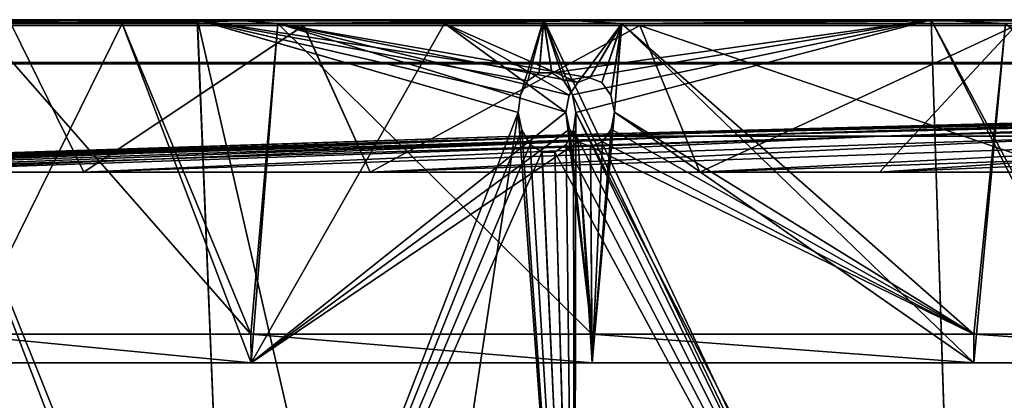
# Model space of a CAD drawing. Header units: millimetres. Extents: x -251 to 251, y -32 to 24.
# Tile 5 of 25: x -205 to -152, y 3 to 24. Entities that reach past the tile are written whole.
import ezdxf

# ---------------------------------------------------------------- set-up
doc = ezdxf.new("R2010")
doc.units = ezdxf.units.MM
doc.header["$LTSCALE"] = 81.481481
for name, color, linetype in [('35', 7, 'CONTINUOUS'), ('36', 7, 'CONTINUOUS'), ('41', 7, 'CONTINUOUS'), ('46', 7, 'CONTINUOUS'), ('47', 7, 'CONTINUOUS'), ('48', 7, 'CONTINUOUS'), ('68', 7, 'CONTINUOUS'), ('69', 7, 'CONTINUOUS'), ('70', 7, 'CONTINUOUS'), ('71', 7, 'CONTINUOUS')]:
    doc.layers.add(name, color=color, linetype=linetype)

msp = doc.modelspace()

# ---------------------------------------------------------------- linework, layer by layer
at = {"layer": '35', "linetype": 'CONTINUOUS'}
for points in [[(-210.104, -21.354, -132.017), (-212.102, 23.75, -133.279), (-194.001, -21.354, -154.711), (-210.104, -21.354, -132.017)], [(-212.102, 23.75, -133.279), (-195.845, 23.75, -156.191), (-194.001, -21.354, -154.711), (-212.102, 23.75, -133.279)], [(-178.496, 18.732, -175.38), (-195.845, 23.75, -156.191), (-178.378, 19.686, -175.571), (-178.496, 18.732, -175.38)], [(-194.001, -21.354, -154.711), (-195.845, 23.75, -156.191), (-178.496, 18.732, -175.38), (-194.001, -21.354, -154.711)], [(-195.845, 23.75, -156.191), (-177.124, 23.75, -177.138), (-178.378, 19.686, -175.571), (-195.845, 23.75, -156.191)], [(-178.378, 19.686, -175.571), (-177.124, 23.75, -177.138), (-177.977, 20.451, -176.034), (-178.378, 19.686, -175.571)], [(-177.977, 20.451, -176.034), (-177.124, 23.75, -177.138), (-177.369, 20.877, -176.678), (-177.977, 20.451, -176.034)], [(-177.369, 20.877, -176.678), (-177.124, 23.75, -177.138), (-176.676, 20.876, -177.372), (-177.369, 20.877, -176.678)], [(-177.124, 23.75, -177.138), (-156.177, 23.75, -195.856), (-176.676, 20.876, -177.372), (-177.124, 23.75, -177.138)], [(-176.676, 20.876, -177.372), (-156.177, 23.75, -195.856), (-176.035, 20.452, -177.977), (-176.676, 20.876, -177.372)], [(-176.035, 20.452, -177.977), (-156.177, 23.75, -195.856), (-175.571, 19.687, -178.378), (-176.035, 20.452, -177.977)], [(-175.571, 19.687, -178.378), (-156.177, 23.75, -195.856), (-175.38, 18.732, -178.496), (-175.571, 19.687, -178.378)], [(-156.177, 23.75, -195.856), (-154.711, -21.354, -194.001), (-175.38, 18.732, -178.496), (-156.177, 23.75, -195.856)], [(-156.177, 23.75, -195.856), (-133.265, 23.75, -212.111), (-132.017, -21.354, -210.104), (-156.177, 23.75, -195.856)], [(-154.711, -21.354, -194.001), (-156.177, 23.75, -195.856), (-132.017, -21.354, -210.104), (-154.711, -21.354, -194.001)], [(-194.001, -21.354, -154.711), (-178.496, 18.732, -175.38), (-178.307, 17.776, -175.501), (-194.001, -21.354, -154.711)], [(-175.38, 18.732, -178.496), (-175.459, -21.354, -175.459), (-175.5, 17.778, -178.308), (-175.38, 18.732, -178.496)], [(-154.711, -21.354, -194.001), (-175.459, -21.354, -175.459), (-175.38, 18.732, -178.496), (-154.711, -21.354, -194.001)], [(-177.85, 17.012, -175.907), (-194.001, -21.354, -154.711), (-178.307, 17.776, -175.501), (-177.85, 17.012, -175.907)], [(-175.5, 17.778, -178.308), (-175.459, -21.354, -175.459), (-175.907, 17.012, -177.85), (-175.5, 17.778, -178.308)], [(-177.213, 16.587, -176.517), (-194.001, -21.354, -154.711), (-177.85, 17.012, -175.907), (-177.213, 16.587, -176.517)], [(-175.459, -21.354, -175.459), (-194.001, -21.354, -154.711), (-177.213, 16.587, -176.517), (-175.459, -21.354, -175.459)], [(-176.519, 16.587, -177.211), (-175.459, -21.354, -175.459), (-177.213, 16.587, -176.517), (-176.519, 16.587, -177.211)], [(-175.907, 17.012, -177.85), (-175.459, -21.354, -175.459), (-176.519, 16.587, -177.211), (-175.907, 17.012, -177.85)]]:
    msp.add_3dface(points, dxfattribs=at)
at = {"layer": '36', "linetype": 'CONTINUOUS'}
for points in [[(-208.965, 6.75, -131.301), (-192.95, 6.75, -153.872), (-207.693, 23.552, -133.684), (-208.965, 6.75, -131.301)], [(-207.693, 23.552, -133.684), (-192.95, 6.75, -153.872), (-199.901, 23.552, -145.077), (-207.693, 23.552, -133.684)], [(-199.901, 23.552, -145.077), (-192.95, 6.75, -153.872), (-191.488, 23.552, -156.013), (-199.901, 23.552, -145.077)], [(-192.95, 6.75, -153.872), (-174.509, 6.75, -174.509), (-191.488, 23.552, -156.013), (-192.95, 6.75, -153.872)], [(-191.488, 23.552, -156.013), (-174.509, 6.75, -174.509), (-175.915, 18.75, -173.299), (-191.488, 23.552, -156.013)], [(-172.906, 23.552, -176.385), (-191.488, 23.552, -156.013), (-174.629, 20.6, -174.627), (-172.906, 23.552, -176.385)], [(-174.629, 20.6, -174.627), (-191.488, 23.552, -156.013), (-175.279, 20.352, -173.971), (-174.629, 20.6, -174.627)], [(-175.279, 20.352, -173.971), (-191.488, 23.552, -156.013), (-175.749, 19.676, -173.484), (-175.279, 20.352, -173.971)], [(-175.749, 19.676, -173.484), (-191.488, 23.552, -156.013), (-175.915, 18.75, -173.299), (-175.749, 19.676, -173.484)], [(-173.97, 20.352, -175.279), (-172.906, 23.552, -176.385), (-174.629, 20.6, -174.627), (-173.97, 20.352, -175.279)], [(-173.483, 19.674, -175.75), (-172.906, 23.552, -176.385), (-173.97, 20.352, -175.279), (-173.483, 19.674, -175.75)], [(-173.299, 18.75, -175.915), (-172.906, 23.552, -176.385), (-173.483, 19.674, -175.75), (-173.299, 18.75, -175.915)], [(-153.872, 6.75, -192.95), (-172.906, 23.552, -176.385), (-173.299, 18.75, -175.915), (-153.872, 6.75, -192.95)], [(-172.906, 23.552, -176.385), (-153.872, 6.75, -192.95), (-152.163, 23.552, -194.561), (-172.906, 23.552, -176.385)], [(-153.872, 6.75, -192.95), (-131.301, 6.75, -208.965), (-152.163, 23.552, -194.561), (-153.872, 6.75, -192.95)], [(-175.915, 18.75, -173.299), (-174.509, 6.75, -174.509), (-175.734, 17.826, -173.467), (-175.915, 18.75, -173.299)], [(-153.872, 6.75, -192.95), (-173.299, 18.75, -175.915), (-173.468, 17.824, -175.733), (-153.872, 6.75, -192.95)], [(-175.734, 17.826, -173.467), (-174.509, 6.75, -174.509), (-175.252, 17.148, -173.943), (-175.734, 17.826, -173.467)], [(-173.943, 17.148, -175.251), (-153.872, 6.75, -192.95), (-173.468, 17.824, -175.733), (-173.943, 17.148, -175.251)], [(-175.252, 17.148, -173.943), (-174.509, 6.75, -174.509), (-174.596, 16.9, -174.597), (-175.252, 17.148, -173.943)], [(-174.596, 16.9, -174.597), (-153.872, 6.75, -192.95), (-173.943, 17.148, -175.251), (-174.596, 16.9, -174.597)], [(-174.509, 6.75, -174.509), (-153.872, 6.75, -192.95), (-174.596, 16.9, -174.597), (-174.509, 6.75, -174.509)]]:
    msp.add_3dface(points, dxfattribs=at)
at = {"layer": '41', "linetype": 'CONTINUOUS'}
for points in [[(-192.94, 5.205, 153.855), (-208.952, 5.205, 131.287), (-199.906, 23.552, 145.07), (-192.94, 5.205, 153.855)], [(-199.906, 23.552, 145.07), (-208.952, 5.205, 131.287), (-207.694, 23.552, 133.682), (-199.906, 23.552, 145.07)], [(-191.491, 23.552, 156.01), (-192.94, 5.205, 153.855), (-199.906, 23.552, 145.07), (-191.491, 23.552, 156.01)], [(-182.478, 23.552, 166.462), (-192.94, 5.205, 153.855), (-191.491, 23.552, 156.01), (-182.478, 23.552, 166.462)], [(-192.94, 5.205, 153.855), (-182.478, 23.552, 166.462), (-175.915, 18.75, 173.299), (-192.94, 5.205, 153.855)], [(-182.478, 23.552, 166.462), (-172.897, 23.552, 176.392), (-175.279, 20.352, 173.97), (-182.478, 23.552, 166.462)], [(-175.915, 18.75, 173.299), (-182.478, 23.552, 166.462), (-175.75, 19.674, 173.483), (-175.915, 18.75, 173.299)], [(-175.75, 19.674, 173.483), (-182.478, 23.552, 166.462), (-175.279, 20.352, 173.97), (-175.75, 19.674, 173.483)], [(-175.279, 20.352, 173.97), (-172.897, 23.552, 176.392), (-174.627, 20.6, 174.629), (-175.279, 20.352, 173.97)], [(-174.627, 20.6, 174.629), (-172.897, 23.552, 176.392), (-173.971, 20.352, 175.279), (-174.627, 20.6, 174.629)], [(-173.971, 20.352, 175.279), (-172.897, 23.552, 176.392), (-173.484, 19.676, 175.749), (-173.971, 20.352, 175.279)], [(-173.484, 19.676, 175.749), (-172.897, 23.552, 176.392), (-173.299, 18.75, 175.915), (-173.484, 19.676, 175.749)], [(-172.897, 23.552, 176.392), (-153.868, 5.205, 192.929), (-173.299, 18.75, 175.915), (-172.897, 23.552, 176.392)], [(-152.154, 23.552, 194.569), (-153.868, 5.205, 192.929), (-172.897, 23.552, 176.392), (-152.154, 23.552, 194.569)], [(-131.3, 5.205, 208.944), (-153.868, 5.205, 192.929), (-152.154, 23.552, 194.569), (-131.3, 5.205, 208.944)], [(-192.94, 5.205, 153.855), (-175.915, 18.75, 173.299), (-175.733, 17.824, 173.468), (-192.94, 5.205, 153.855)], [(-153.868, 5.205, 192.929), (-174.501, 5.205, 174.489), (-173.299, 18.75, 175.915), (-153.868, 5.205, 192.929)], [(-173.299, 18.75, 175.915), (-174.501, 5.205, 174.489), (-173.467, 17.826, 175.734), (-173.299, 18.75, 175.915)], [(-175.251, 17.148, 173.943), (-192.94, 5.205, 153.855), (-175.733, 17.824, 173.468), (-175.251, 17.148, 173.943)], [(-173.467, 17.826, 175.734), (-174.501, 5.205, 174.489), (-173.943, 17.148, 175.252), (-173.467, 17.826, 175.734)], [(-174.501, 5.205, 174.489), (-192.94, 5.205, 153.855), (-175.251, 17.148, 173.943), (-174.501, 5.205, 174.489)], [(-174.597, 16.9, 174.596), (-174.501, 5.205, 174.489), (-175.251, 17.148, 173.943), (-174.597, 16.9, 174.596)], [(-173.943, 17.148, 175.252), (-174.501, 5.205, 174.489), (-174.597, 16.9, 174.596), (-173.943, 17.148, 175.252)], [(-192.935, 5.205, -153.861), (-208.965, 6.75, -131.301), (-208.949, 5.205, -131.291), (-192.935, 5.205, -153.861)], [(-192.95, 6.75, -153.872), (-208.965, 6.75, -131.301), (-192.935, 5.205, -153.861), (-192.95, 6.75, -153.872)], [(-174.509, 6.75, -174.509), (-192.95, 6.75, -153.872), (-174.495, 5.205, -174.495), (-174.509, 6.75, -174.509)], [(-174.495, 5.205, -174.495), (-192.95, 6.75, -153.872), (-192.935, 5.205, -153.861), (-174.495, 5.205, -174.495)], [(-153.861, 5.205, -192.935), (-174.509, 6.75, -174.509), (-174.495, 5.205, -174.495), (-153.861, 5.205, -192.935)], [(-153.872, 6.75, -192.95), (-174.509, 6.75, -174.509), (-153.861, 5.205, -192.935), (-153.872, 6.75, -192.95)], [(-131.291, 5.205, -208.949), (-153.872, 6.75, -192.95), (-153.861, 5.205, -192.935), (-131.291, 5.205, -208.949)], [(-131.301, 6.75, -208.965), (-153.872, 6.75, -192.95), (-131.291, 5.205, -208.949), (-131.301, 6.75, -208.965)]]:
    msp.add_3dface(points, dxfattribs=at)
at = {"layer": '46', "linetype": 'CONTINUOUS'}
for points in [[(-212.1, 23.75, 133.282), (-193.9, -23.85, 154.627), (-195.842, 23.75, 156.194), (-212.1, 23.75, 133.282)], [(-209.995, -23.85, 131.943), (-193.9, -23.85, 154.627), (-212.1, 23.75, 133.282), (-209.995, -23.85, 131.943)], [(-195.842, 23.75, 156.194), (-184.922, -23.85, 165.26), (-178.496, 18.732, 175.38), (-195.842, 23.75, 156.194)], [(-178.378, 19.687, 175.571), (-195.842, 23.75, 156.194), (-178.496, 18.732, 175.38), (-178.378, 19.687, 175.571)], [(-177.977, 20.452, 176.035), (-195.842, 23.75, 156.194), (-178.378, 19.687, 175.571), (-177.977, 20.452, 176.035)], [(-177.372, 20.876, 176.676), (-195.842, 23.75, 156.194), (-177.977, 20.452, 176.035), (-177.372, 20.876, 176.676)], [(-177.121, 23.75, 177.141), (-195.842, 23.75, 156.194), (-177.372, 20.876, 176.676), (-177.121, 23.75, 177.141)], [(-193.9, -23.85, 154.627), (-184.922, -23.85, 165.26), (-195.842, 23.75, 156.194), (-193.9, -23.85, 154.627)], [(-176.678, 20.877, 177.369), (-177.121, 23.75, 177.141), (-177.372, 20.876, 176.676), (-176.678, 20.877, 177.369)], [(-154.625, -23.85, 193.902), (-177.121, 23.75, 177.141), (-175.571, 19.686, 178.378), (-154.625, -23.85, 193.902)], [(-177.121, 23.75, 177.141), (-154.625, -23.85, 193.902), (-156.173, 23.75, 195.858), (-177.121, 23.75, 177.141)], [(-175.571, 19.686, 178.378), (-177.121, 23.75, 177.141), (-176.034, 20.451, 177.977), (-175.571, 19.686, 178.378)], [(-176.034, 20.451, 177.977), (-177.121, 23.75, 177.141), (-176.678, 20.877, 177.369), (-176.034, 20.451, 177.977)], [(-154.625, -23.85, 193.902), (-131.947, -23.85, 209.993), (-156.173, 23.75, 195.858), (-154.625, -23.85, 193.902)], [(-156.173, 23.75, 195.858), (-131.947, -23.85, 209.993), (-133.261, 23.75, 212.114), (-156.173, 23.75, 195.858)], [(-175.38, 18.732, 178.496), (-154.625, -23.85, 193.902), (-175.571, 19.686, 178.378), (-175.38, 18.732, 178.496)], [(-184.922, -23.85, 165.26), (-175.363, -23.85, 175.37), (-178.496, 18.732, 175.38), (-184.922, -23.85, 165.26)], [(-178.496, 18.732, 175.38), (-175.363, -23.85, 175.37), (-178.308, 17.778, 175.5), (-178.496, 18.732, 175.38)], [(-154.625, -23.85, 193.902), (-175.38, 18.732, 178.496), (-175.501, 17.776, 178.307), (-154.625, -23.85, 193.902)], [(-178.308, 17.778, 175.5), (-175.363, -23.85, 175.37), (-177.85, 17.012, 175.907), (-178.308, 17.778, 175.5)], [(-175.907, 17.012, 177.85), (-154.625, -23.85, 193.902), (-175.501, 17.776, 178.307), (-175.907, 17.012, 177.85)], [(-177.85, 17.012, 175.907), (-175.363, -23.85, 175.37), (-177.211, 16.587, 176.519), (-177.85, 17.012, 175.907)], [(-177.211, 16.587, 176.519), (-175.363, -23.85, 175.37), (-176.517, 16.587, 177.213), (-177.211, 16.587, 176.519)], [(-176.517, 16.587, 177.213), (-154.625, -23.85, 193.902), (-175.907, 17.012, 177.85), (-176.517, 16.587, 177.213)], [(-175.363, -23.85, 175.37), (-154.625, -23.85, 193.902), (-176.517, 16.587, 177.213), (-175.363, -23.85, 175.37)]]:
    msp.add_3dface(points, dxfattribs=at)
at = {"layer": '47', "linetype": 'CONTINUOUS'}
for points in [[(-195.845, 23.75, -156.191), (-212.102, 23.75, -133.279), (-191.642, 23.75, -156.141), (-195.845, 23.75, -156.191)], [(-191.642, 23.75, -156.141), (-212.102, 23.75, -133.279), (-207.855, 23.75, -133.802), (-191.642, 23.75, -156.141)], [(-212.1, 23.75, 133.282), (-195.842, 23.75, 156.194), (-207.852, 23.75, 133.806), (-212.1, 23.75, 133.282)], [(-207.852, 23.75, 133.806), (-195.842, 23.75, 156.194), (-191.638, 23.75, 156.146), (-207.852, 23.75, 133.806)], [(-177.124, 23.75, -177.138), (-195.845, 23.75, -156.191), (-173.04, 23.75, -176.532), (-177.124, 23.75, -177.138)], [(-173.04, 23.75, -176.532), (-195.845, 23.75, -156.191), (-191.642, 23.75, -156.141), (-173.04, 23.75, -176.532)], [(-191.638, 23.75, 156.146), (-195.842, 23.75, 156.194), (-173.035, 23.75, 176.537), (-191.638, 23.75, 156.146)], [(-195.842, 23.75, 156.194), (-177.121, 23.75, 177.141), (-173.035, 23.75, 176.537), (-195.842, 23.75, 156.194)], [(-156.177, 23.75, -195.856), (-177.124, 23.75, -177.138), (-152.28, 23.75, -194.724), (-156.177, 23.75, -195.856)], [(-152.28, 23.75, -194.724), (-177.124, 23.75, -177.138), (-173.04, 23.75, -176.532), (-152.28, 23.75, -194.724)], [(-177.121, 23.75, 177.141), (-156.173, 23.75, 195.858), (-152.274, 23.75, 194.728), (-177.121, 23.75, 177.141)], [(-173.035, 23.75, 176.537), (-177.121, 23.75, 177.141), (-152.274, 23.75, 194.728), (-173.035, 23.75, 176.537)], [(-129.622, 23.75, -210.487), (-156.177, 23.75, -195.856), (-152.28, 23.75, -194.724), (-129.622, 23.75, -210.487)], [(-133.265, 23.75, -212.111), (-156.177, 23.75, -195.856), (-129.622, 23.75, -210.487), (-133.265, 23.75, -212.111)], [(-156.173, 23.75, 195.858), (-133.261, 23.75, 212.114), (-129.614, 23.75, 210.492), (-156.173, 23.75, 195.858)], [(-152.274, 23.75, 194.728), (-156.173, 23.75, 195.858), (-129.614, 23.75, 210.492), (-152.274, 23.75, 194.728)]]:
    msp.add_3dface(points, dxfattribs=at)
at = {"layer": '48', "linetype": 'CONTINUOUS'}
for points in [[(-207.852, 23.75, 133.806), (-193.355, 23.692, 153.789), (-209.038, 23.692, 131.683), (-207.852, 23.75, 133.806)], [(-207.855, 23.75, -133.802), (-209.038, 23.692, -131.683), (-193.355, 23.692, -153.789), (-207.855, 23.75, -133.802)], [(-209.038, 23.692, -131.683), (-199.901, 23.552, -145.077), (-193.355, 23.692, -153.789), (-209.038, 23.692, -131.683)], [(-207.693, 23.552, -133.684), (-199.901, 23.552, -145.077), (-209.038, 23.692, -131.683), (-207.693, 23.552, -133.684)], [(-193.355, 23.692, 153.789), (-207.694, 23.552, 133.682), (-209.038, 23.692, 131.683), (-193.355, 23.692, 153.789)], [(-191.642, 23.75, -156.141), (-207.855, 23.75, -133.802), (-193.355, 23.692, -153.789), (-191.642, 23.75, -156.141)], [(-207.852, 23.75, 133.806), (-191.638, 23.75, 156.146), (-193.355, 23.692, 153.789), (-207.852, 23.75, 133.806)], [(-199.906, 23.552, 145.07), (-207.694, 23.552, 133.682), (-193.355, 23.692, 153.789), (-199.906, 23.552, 145.07)], [(-191.491, 23.552, 156.01), (-199.906, 23.552, 145.07), (-193.355, 23.692, 153.789), (-191.491, 23.552, 156.01)], [(-199.901, 23.552, -145.077), (-191.488, 23.552, -156.013), (-193.355, 23.692, -153.789), (-199.901, 23.552, -145.077)], [(-191.638, 23.75, 156.146), (-175.345, 23.692, 174.044), (-193.355, 23.692, 153.789), (-191.638, 23.75, 156.146)], [(-191.642, 23.75, -156.141), (-193.355, 23.692, -153.789), (-175.345, 23.692, -174.044), (-191.642, 23.75, -156.141)], [(-193.355, 23.692, -153.789), (-191.488, 23.552, -156.013), (-175.345, 23.692, -174.044), (-193.355, 23.692, -153.789)], [(-175.345, 23.692, 174.044), (-191.491, 23.552, 156.01), (-193.355, 23.692, 153.789), (-175.345, 23.692, 174.044)], [(-173.04, 23.75, -176.532), (-191.642, 23.75, -156.141), (-175.345, 23.692, -174.044), (-173.04, 23.75, -176.532)], [(-191.638, 23.75, 156.146), (-173.035, 23.75, 176.537), (-175.345, 23.692, 174.044), (-191.638, 23.75, 156.146)], [(-182.478, 23.552, 166.462), (-191.491, 23.552, 156.01), (-175.345, 23.692, 174.044), (-182.478, 23.552, 166.462)], [(-191.488, 23.552, -156.013), (-172.906, 23.552, -176.385), (-175.345, 23.692, -174.044), (-191.488, 23.552, -156.013)], [(-172.897, 23.552, 176.392), (-182.478, 23.552, 166.462), (-175.345, 23.692, 174.044), (-172.897, 23.552, 176.392)], [(-173.035, 23.75, 176.537), (-155.224, 23.692, 192.205), (-175.345, 23.692, 174.044), (-173.035, 23.75, 176.537)], [(-173.04, 23.75, -176.532), (-175.345, 23.692, -174.044), (-155.224, 23.692, -192.205), (-173.04, 23.75, -176.532)], [(-175.345, 23.692, -174.044), (-172.906, 23.552, -176.385), (-155.224, 23.692, -192.205), (-175.345, 23.692, -174.044)], [(-155.224, 23.692, 192.205), (-172.897, 23.552, 176.392), (-175.345, 23.692, 174.044), (-155.224, 23.692, 192.205)], [(-152.28, 23.75, -194.724), (-173.04, 23.75, -176.532), (-155.224, 23.692, -192.205), (-152.28, 23.75, -194.724)], [(-173.035, 23.75, 176.537), (-152.274, 23.75, 194.728), (-155.224, 23.692, 192.205), (-173.035, 23.75, 176.537)], [(-172.906, 23.552, -176.385), (-152.163, 23.552, -194.561), (-155.224, 23.692, -192.205), (-172.906, 23.552, -176.385)], [(-152.154, 23.552, 194.569), (-172.897, 23.552, 176.392), (-155.224, 23.692, 192.205), (-152.154, 23.552, 194.569)], [(-152.274, 23.75, 194.728), (-133.235, 23.692, 208.052), (-155.224, 23.692, 192.205), (-152.274, 23.75, 194.728)], [(-152.28, 23.75, -194.724), (-155.224, 23.692, -192.205), (-133.235, 23.692, -208.052), (-152.28, 23.75, -194.724)], [(-155.224, 23.692, -192.205), (-152.163, 23.552, -194.561), (-133.235, 23.692, -208.052), (-155.224, 23.692, -192.205)], [(-133.235, 23.692, 208.052), (-152.154, 23.552, 194.569), (-155.224, 23.692, 192.205), (-133.235, 23.692, 208.052)], [(-129.622, 23.75, -210.487), (-152.28, 23.75, -194.724), (-133.235, 23.692, -208.052), (-129.622, 23.75, -210.487)], [(-152.274, 23.75, 194.728), (-129.614, 23.75, 210.492), (-133.235, 23.692, 208.052), (-152.274, 23.75, 194.728)]]:
    msp.add_3dface(points, dxfattribs=at)
at = {"layer": '68', "linetype": 'CONTINUOUS'}
for points in [[(-192.829, 21.442, -153.775), (-208.109, 21.368, -130.771), (-208.832, 21.442, -131.22), (-192.829, 21.442, -153.775)], [(-208.829, 21.442, 131.225), (-192.167, 21.368, 153.241), (-192.825, 21.442, 153.779), (-208.829, 21.442, 131.225)], [(-208.114, 21.368, 130.764), (-192.167, 21.368, 153.241), (-208.829, 21.442, 131.225), (-208.114, 21.368, 130.764)], [(-192.161, 21.368, -153.247), (-208.109, 21.368, -130.771), (-192.829, 21.442, -153.775), (-192.161, 21.368, -153.247)], [(-174.4, 21.442, -174.397), (-192.161, 21.368, -153.247), (-192.829, 21.442, -153.775), (-174.4, 21.442, -174.397)], [(-192.167, 21.368, 153.241), (-173.802, 21.368, 173.792), (-192.825, 21.442, 153.779), (-192.167, 21.368, 153.241)], [(-192.825, 21.442, 153.779), (-173.802, 21.368, 173.792), (-174.396, 21.442, 174.402), (-192.825, 21.442, 153.779)], [(-173.796, 21.368, -173.798), (-192.161, 21.368, -153.247), (-174.4, 21.442, -174.397), (-173.796, 21.368, -173.798)], [(-164.345, 21.442, -183.903), (-173.796, 21.368, -173.798), (-174.4, 21.442, -174.397), (-164.345, 21.442, -183.903)], [(-173.802, 21.368, 173.792), (-153.256, 21.368, 192.154), (-174.396, 21.442, 174.402), (-173.802, 21.368, 173.792)], [(-174.396, 21.442, 174.402), (-153.256, 21.368, 192.154), (-153.778, 21.442, 192.826), (-174.396, 21.442, 174.402)], [(-163.775, 21.368, -183.271), (-173.796, 21.368, -173.798), (-164.345, 21.442, -183.903), (-163.775, 21.368, -183.271)], [(-153.771, 21.442, -192.832), (-163.775, 21.368, -183.271), (-164.345, 21.442, -183.903), (-153.771, 21.442, -192.832)], [(-153.238, 21.368, -192.169), (-163.775, 21.368, -183.271), (-153.771, 21.442, -192.832), (-153.238, 21.368, -192.169)], [(-153.256, 21.368, 192.154), (-142.24, 21.368, 200.446), (-153.778, 21.442, 192.826), (-153.256, 21.368, 192.154)], [(-153.778, 21.442, 192.826), (-142.24, 21.368, 200.446), (-142.722, 21.442, 201.147), (-153.778, 21.442, 192.826)], [(-142.712, 21.442, -201.154), (-153.238, 21.368, -192.169), (-153.771, 21.442, -192.832), (-142.712, 21.442, -201.154)], [(-142.217, 21.368, -200.462), (-153.238, 21.368, -192.169), (-142.712, 21.442, -201.154), (-142.217, 21.368, -200.462)]]:
    msp.add_3dface(points, dxfattribs=at)
at = {"layer": '69', "linetype": 'CONTINUOUS'}
for points in [[(-192.837, 23.442, -153.764), (-208.842, 23.442, -131.204), (-205.873, 23.442, -129.351), (-192.837, 23.442, -153.764)], [(-208.84, 23.442, 131.209), (-192.835, 23.442, 153.767), (-205.876, 23.442, 129.347), (-208.84, 23.442, 131.209)], [(-205.876, 23.442, 129.347), (-192.835, 23.442, 153.767), (-190.097, 23.442, 151.586), (-205.876, 23.442, 129.347)], [(-190.095, 23.442, -151.59), (-192.837, 23.442, -153.764), (-205.873, 23.442, -129.351), (-190.095, 23.442, -151.59)], [(-174.409, 23.442, -174.388), (-192.837, 23.442, -153.764), (-190.095, 23.442, -151.59), (-174.409, 23.442, -174.388)], [(-192.835, 23.442, 153.767), (-174.406, 23.442, 174.391), (-190.097, 23.442, 151.586), (-192.835, 23.442, 153.767)], [(-190.097, 23.442, 151.586), (-174.406, 23.442, 174.391), (-171.93, 23.442, 171.918), (-190.097, 23.442, 151.586)], [(-171.927, 23.442, -171.921), (-174.409, 23.442, -174.388), (-190.095, 23.442, -151.59), (-171.927, 23.442, -171.921)], [(-153.785, 23.442, -192.821), (-174.409, 23.442, -174.388), (-171.927, 23.442, -171.921), (-153.785, 23.442, -192.821)], [(-174.406, 23.442, 174.391), (-153.782, 23.442, 192.823), (-171.93, 23.442, 171.918), (-174.406, 23.442, 174.391)], [(-171.93, 23.442, 171.918), (-153.782, 23.442, 192.823), (-151.599, 23.442, 190.087), (-171.93, 23.442, 171.918)], [(-151.596, 23.442, -190.09), (-153.785, 23.442, -192.821), (-171.927, 23.442, -171.921), (-151.596, 23.442, -190.09)], [(-131.227, 23.442, -208.828), (-153.785, 23.442, -192.821), (-151.596, 23.442, -190.09), (-131.227, 23.442, -208.828)], [(-153.782, 23.442, 192.823), (-131.224, 23.442, 208.83), (-151.599, 23.442, 190.087), (-153.782, 23.442, 192.823)]]:
    msp.add_3dface(points, dxfattribs=at)
at = {"layer": '70', "linetype": 'CONTINUOUS'}
for points in [[(-214.927, 15.502, 103.508), (-205.876, 23.442, 129.347), (-201.987, 15.502, 126.919), (-214.927, 15.502, 103.508)], [(-201.984, 15.502, -126.924), (-205.873, 23.442, -129.351), (-214.925, 15.502, -103.511), (-201.984, 15.502, -126.924)], [(-205.876, 23.442, 129.347), (-190.097, 23.442, 151.586), (-201.987, 15.502, 126.919), (-205.876, 23.442, 129.347)], [(-190.095, 23.442, -151.59), (-205.873, 23.442, -129.351), (-201.984, 15.502, -126.924), (-190.095, 23.442, -151.59)], [(-201.987, 15.502, 126.919), (-190.097, 23.442, 151.586), (-186.508, 15.502, 148.735), (-201.987, 15.502, 126.919)], [(-186.505, 15.502, -148.739), (-190.095, 23.442, -151.59), (-201.984, 15.502, -126.924), (-186.505, 15.502, -148.739)], [(-190.097, 23.442, 151.586), (-171.93, 23.442, 171.918), (-186.508, 15.502, 148.735), (-190.097, 23.442, 151.586)], [(-171.927, 23.442, -171.921), (-190.095, 23.442, -151.59), (-186.505, 15.502, -148.739), (-171.927, 23.442, -171.921)], [(-186.508, 15.502, 148.735), (-171.93, 23.442, 171.918), (-168.684, 15.502, 168.681), (-186.508, 15.502, 148.735)], [(-168.679, 15.502, -168.685), (-171.927, 23.442, -171.921), (-186.505, 15.502, -148.739), (-168.679, 15.502, -168.685)], [(-171.93, 23.442, 171.918), (-151.599, 23.442, 190.087), (-168.684, 15.502, 168.681), (-171.93, 23.442, 171.918)], [(-151.596, 23.442, -190.09), (-171.927, 23.442, -171.921), (-148.738, 15.502, -186.506), (-151.596, 23.442, -190.09)], [(-148.738, 15.502, -186.506), (-171.927, 23.442, -171.921), (-168.679, 15.502, -168.685), (-148.738, 15.502, -186.506)], [(-168.684, 15.502, 168.681), (-151.599, 23.442, 190.087), (-158.958, 15.502, 177.875), (-168.684, 15.502, 168.681)], [(-158.958, 15.502, 177.875), (-151.599, 23.442, 190.087), (-148.731, 15.502, 186.512), (-158.958, 15.502, 177.875)]]:
    msp.add_3dface(points, dxfattribs=at)
at = {"layer": '71', "linetype": 'CONTINUOUS'}
for points in [[(-178.506, 17.46, -12.21), (-178.506, 17.46, 12.21), (-118.951, 19.027, -8.136), (-178.506, 17.46, -12.21)], [(-116.735, 19.027, -24.258), (-178.506, 17.46, -12.21), (-118.951, 19.027, -8.136), (-116.735, 19.027, -24.258)], [(-178.506, 17.46, 12.21), (-175.181, 17.46, 36.403), (-118.951, 19.027, 8.136), (-178.506, 17.46, 12.21)], [(-118.951, 19.027, -8.136), (-178.506, 17.46, 12.21), (-118.951, 19.027, 8.136), (-118.951, 19.027, -8.136)], [(-175.181, 17.46, -36.403), (-178.506, 17.46, -12.21), (-116.735, 19.027, -24.258), (-175.181, 17.46, -36.403)], [(-112.345, 19.027, -39.927), (-175.181, 17.46, -36.403), (-116.735, 19.027, -24.258), (-112.345, 19.027, -39.927)], [(-175.181, 17.46, 36.403), (-168.593, 17.46, 59.918), (-116.735, 19.027, 24.258), (-175.181, 17.46, 36.403)], [(-118.951, 19.027, 8.136), (-175.181, 17.46, 36.403), (-116.735, 19.027, 24.258), (-118.951, 19.027, 8.136)], [(-168.593, 17.46, -59.918), (-175.181, 17.46, -36.403), (-112.345, 19.027, -39.927), (-168.593, 17.46, -59.918)], [(-168.593, 17.46, 59.918), (-158.864, 17.46, 82.316), (-112.345, 19.027, 39.927), (-168.593, 17.46, 59.918)], [(-116.735, 19.027, 24.258), (-168.593, 17.46, 59.918), (-112.345, 19.027, 39.927), (-116.735, 19.027, 24.258)], [(-105.862, 19.027, -54.853), (-168.593, 17.46, -59.918), (-112.345, 19.027, -39.927), (-105.862, 19.027, -54.853)], [(-158.864, 17.46, -82.316), (-168.593, 17.46, -59.918), (-105.862, 19.027, -54.853), (-158.864, 17.46, -82.316)], [(-97.406, 19.027, -68.757), (-158.864, 17.46, -82.316), (-105.862, 19.027, -54.853), (-97.406, 19.027, -68.757)], [(-146.175, 17.46, -103.182), (-158.864, 17.46, -82.316), (-97.406, 19.027, -68.757), (-146.175, 17.46, -103.182)], [(-158.864, 17.46, 82.316), (-146.175, 17.46, 103.182), (-105.862, 19.027, 54.853), (-158.864, 17.46, 82.316)], [(-112.345, 19.027, 39.927), (-158.864, 17.46, 82.316), (-105.862, 19.027, 54.853), (-112.345, 19.027, 39.927)], [(-238.553, 15.502, -0.003), (-237.053, 15.502, 26.704), (-178.506, 17.46, 12.21), (-238.553, 15.502, -0.003)], [(-178.506, 17.46, -12.21), (-238.553, 15.502, -0.003), (-178.506, 17.46, 12.21), (-178.506, 17.46, -12.21)], [(-237.053, 15.502, -26.71), (-238.553, 15.502, -0.003), (-178.506, 17.46, -12.21), (-237.053, 15.502, -26.71)], [(-178.506, 17.46, 12.21), (-237.053, 15.502, 26.704), (-175.181, 17.46, 36.403), (-178.506, 17.46, 12.21)], [(-237.053, 15.502, 26.704), (-232.572, 15.502, 53.081), (-175.181, 17.46, 36.403), (-237.053, 15.502, 26.704)], [(-175.181, 17.46, -36.403), (-237.053, 15.502, -26.71), (-178.506, 17.46, -12.21), (-175.181, 17.46, -36.403)], [(-232.573, 15.502, -53.078), (-237.053, 15.502, -26.71), (-175.181, 17.46, -36.403), (-232.573, 15.502, -53.078)], [(-168.593, 17.46, -59.918), (-232.573, 15.502, -53.078), (-175.181, 17.46, -36.403), (-168.593, 17.46, -59.918)], [(-225.167, 15.502, -78.787), (-232.573, 15.502, -53.078), (-168.593, 17.46, -59.918), (-225.167, 15.502, -78.787)], [(-232.572, 15.502, 53.081), (-229.228, 15.502, 66.044), (-175.181, 17.46, 36.403), (-232.572, 15.502, 53.081)], [(-229.228, 15.502, 66.044), (-225.163, 15.502, 78.798), (-175.181, 17.46, 36.403), (-229.228, 15.502, 66.044)], [(-220.392, 15.502, -91.294), (-225.167, 15.502, -78.787), (-168.593, 17.46, -59.918), (-220.392, 15.502, -91.294)], [(-175.181, 17.46, 36.403), (-225.163, 15.502, 78.798), (-168.593, 17.46, 59.918), (-175.181, 17.46, 36.403)], [(-225.163, 15.502, 78.798), (-214.927, 15.502, 103.508), (-168.593, 17.46, 59.918), (-225.163, 15.502, 78.798)], [(-158.864, 17.46, -82.316), (-220.392, 15.502, -91.294), (-168.593, 17.46, -59.918), (-158.864, 17.46, -82.316)], [(-214.925, 15.502, -103.511), (-220.392, 15.502, -91.294), (-158.864, 17.46, -82.316), (-214.925, 15.502, -103.511)], [(-168.593, 17.46, 59.918), (-214.927, 15.502, 103.508), (-158.864, 17.46, 82.316), (-168.593, 17.46, 59.918)], [(-214.927, 15.502, 103.508), (-201.987, 15.502, 126.919), (-158.864, 17.46, 82.316), (-214.927, 15.502, 103.508)], [(-201.984, 15.502, -126.924), (-214.925, 15.502, -103.511), (-158.864, 17.46, -82.316), (-201.984, 15.502, -126.924)], [(-158.864, 17.46, 82.316), (-201.987, 15.502, 126.919), (-146.175, 17.46, 103.182), (-158.864, 17.46, 82.316)], [(-201.987, 15.502, 126.919), (-186.508, 15.502, 148.735), (-146.175, 17.46, 103.182), (-201.987, 15.502, 126.919)], [(-186.505, 15.502, -148.739), (-201.984, 15.502, -126.924), (-146.175, 17.46, -103.182), (-186.505, 15.502, -148.739)], [(-146.175, 17.46, -103.182), (-201.984, 15.502, -126.924), (-158.864, 17.46, -82.316), (-146.175, 17.46, -103.182)], [(-146.175, 17.46, 103.182), (-186.508, 15.502, 148.735), (-130.764, 17.46, 122.125), (-146.175, 17.46, 103.182)], [(-186.508, 15.502, 148.735), (-168.684, 15.502, 168.681), (-130.764, 17.46, 122.125), (-186.508, 15.502, 148.735)], [(-168.679, 15.502, -168.685), (-186.505, 15.502, -148.739), (-130.764, 17.46, -122.125), (-168.679, 15.502, -168.685)], [(-130.764, 17.46, -122.125), (-186.505, 15.502, -148.739), (-146.175, 17.46, -103.182), (-130.764, 17.46, -122.125)], [(-168.684, 15.502, 168.681), (-158.958, 15.502, 177.875), (-130.764, 17.46, 122.125), (-168.684, 15.502, 168.681)], [(-148.738, 15.502, -186.506), (-168.679, 15.502, -168.685), (-112.916, 17.46, -138.793), (-148.738, 15.502, -186.506)], [(-112.916, 17.46, -138.793), (-168.679, 15.502, -168.685), (-130.764, 17.46, -122.125), (-112.916, 17.46, -138.793)], [(-130.764, 17.46, 122.125), (-158.958, 15.502, 177.875), (-112.916, 17.46, 138.793), (-130.764, 17.46, 122.125)], [(-158.958, 15.502, 177.875), (-148.731, 15.502, 186.512), (-112.916, 17.46, 138.793), (-158.958, 15.502, 177.875)]]:
    msp.add_3dface(points, dxfattribs=at)

doc.saveas('drawing.dxf')
